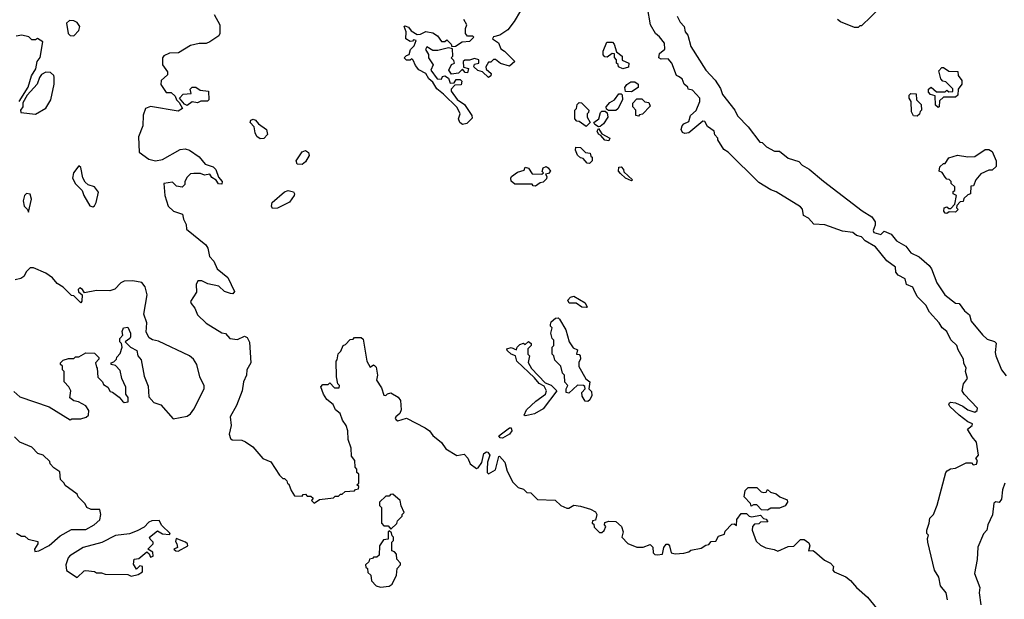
# Model space of a CAD drawing. Extents: x 2640764 to 2777785, y 718840 to 815082.
# Tile 80 of 148: x 2705275 to 2710924, y 778677 to 782005. Entities that reach past the tile are written whole.
import ezdxf

# ---------------------------------------------------------------- set-up
doc = ezdxf.new("R2010")
doc.units = 0

msp = doc.modelspace()

# ---------------------------------------------------------------- linework, layer by layer
at = {"layer": '0CON10XD'}
for points in [[(2710406, 780455), (2710400, 780470), (2710363.3, 780485), (2710355, 780517.5), (2710315, 780537.5), (2710302.5, 780555), (2710300, 780585), (2710250, 780620), (2710185, 780700), (2710125.9, 780735.9), (2710105, 780757.5), (2710076.7, 780766.7), (2710055, 780782.5), (2709995, 780790), (2709895, 780827.5), (2709831.7, 780831.7), (2709800, 780865), (2709771.2, 780881.2), (2709767, 780917), (2709755, 780930), (2709616.1, 781016.1), (2709585, 781027.5), (2709515, 781070), (2709340, 781245), (2709315, 781260), (2709280, 781315), (2709280, 781325), (2709263, 781343), (2709260, 781365), (2709221.7, 781391.7), (2709205, 781420), (2709195, 781422.5), (2709115, 781356.2), (2709091.2, 781351.2), (2709077, 781357), (2709070, 781375), (2709076.7, 781395), (2709085, 781406.7), (2709115, 781420), (2709123.3, 781455), (2709156.1, 781483.9), (2709177.5, 781535), (2709177.5, 781555), (2709135, 781600), (2709110, 781605), (2709108.3, 781618.3), (2709087.5, 781635), (2709076.7, 781665), (2709055, 781678.8), (2709042.5, 781685), (2709017.5, 781755), (2708995, 781780), (2708955, 781778), (2708942, 781785), (2708945, 781811.2), (2708976.7, 781835), (2708975, 781870), (2708946.4, 781906.4), (2708922.5, 781925), (2708893.3, 781975), (2708877.5, 782075)], [(2710215, 782077.5), (2710105, 781970), (2710095, 781970), (2710085, 781960), (2710065, 781960), (2709985, 781992.5), (2709967.5, 782005)], [(2706390, 782035), (2706423.8, 781975), (2706422.5, 781925), (2706417, 781913), (2706365, 781877.5), (2706345, 781867.5), (2706305, 781867.5), (2706255, 781857.5), (2706186.3, 781813.7), (2706135, 781813.1), (2706102.6, 781797.4), (2706094.5, 781785), (2706094.4, 781745), (2706122.5, 781705), (2706122.3, 781687.7), (2706086.2, 781655), (2706085, 781632.5), (2706115, 781587.5), (2706145, 781586.7), (2706167.5, 781565), (2706173.9, 781543.9), (2706190, 781530), (2706210, 781495), (2706185, 781480), (2706025, 781506), (2705997.5, 781495), (2705983.9, 781456.1), (2705981.2, 781395), (2705957, 781333), (2705961.2, 781245), (2706015, 781203.8), (2706055, 781194.5), (2706095, 781201.4), (2706195, 781260), (2706225, 781263.3), (2706250, 781255), (2706305, 781217.5), (2706340, 781175), (2706385, 781160), (2706400, 781145), (2706415, 781100), (2706437.5, 781075), (2706435, 781060), (2706415, 781062.5), (2706403, 781083), (2706378.3, 781098.3), (2706365, 781117.5), (2706335, 781112.5), (2706311.7, 781121.7), (2706275, 781122.5), (2706255, 781120), (2706235, 781100), (2706222.5, 781075), (2706221.7, 781058.3), (2706207, 781043), (2706175, 781050), (2706151.7, 781071.7), (2706102.5, 781065), (2706106.9, 780995), (2706126.7, 780935), (2706157.5, 780905), (2706208.3, 780888.3), (2706215, 780860)], [(2708147.5, 782055), (2708112.5, 781995), (2708075, 781947.5), (2708030, 781915), (2707993, 781907), (2707987.5, 781895), (2708021.2, 781871.2), (2708035, 781837.5), (2708057.5, 781825), (2708116.7, 781765), (2708085, 781737.5), (2708033, 781753), (2708005, 781776.7), (2707993, 781777), (2707978.3, 781761.7), (2707965, 781760), (2707950, 781735), (2707951.7, 781721.7), (2707980, 781695), (2707978.3, 781681.7), (2707965, 781672.5), (2707930, 781705), (2707903, 781713), (2707880, 781735), (2707885, 781750), (2707910, 781755), (2707910, 781775), (2707885, 781782.5), (2707855, 781772.5), (2707828.3, 781771.7), (2707820, 781765), (2707821.7, 781731.7), (2707850, 781725), (2707845, 781700), (2707831.7, 781701.7), (2707815, 781720), (2707792.5, 781697.5), (2707753, 781693), (2707737.5, 781715), (2707751.7, 781748.3), (2707770, 781755), (2707765, 781770), (2707750, 781785), (2707760, 781795), (2707758.3, 781838.3), (2707735, 781842.5), (2707675, 781827.5), (2707645, 781827.5), (2707611.7, 781848.3), (2707603, 781833), (2707620, 781805), (2707620, 781785), (2707647.5, 781745), (2707633.3, 781715), (2707670, 781665), (2707695, 781662.5), (2707701.7, 781678.3), (2707715, 781682.5), (2707735, 781670), (2707745, 781640), (2707768.3, 781641.7), (2707778.3, 781661.7), (2707801.7, 781661.7), (2707811.7, 781651.7), (2707808.3, 781631.7), (2707771.7, 781628.3), (2707750, 781605), (2707750, 781595), (2707785, 781547.5), (2707827.7, 781517.7), (2707870, 781455), (2707870.7, 781439.3), (2707840.7, 781409.3), (2707815, 781403.8), (2707800, 781415), (2707793.3, 781435), (2707802.5, 781465), (2707785, 781500), (2707706.4, 781576.4), (2707668, 781608), (2707646.2, 781646.2), (2707623.3, 781665), (2707606, 781696), (2707565, 781716.7), (2707545, 781742.5), (2707533, 781773), (2707525, 781780), (2707515, 781772.5), (2707495, 781773.3), (2707480, 781785), (2707495, 781800), (2707510, 781805), (2707516.7, 781833.3), (2707537.5, 781855), (2707550, 781885), (2707535, 781890), (2707528.3, 781881.7), (2707515, 781880), (2707490, 781895), (2707492.5, 781935), (2707480, 781965), (2707485, 781970), (2707505, 781962.5), (2707520.7, 781940.7), (2707555, 781920), (2707575, 781922.5), (2707605, 781937.5), (2707645, 781930), (2707673, 781913), (2707695, 781880), (2707715, 781880), (2707725, 781890), (2707750, 781865), (2707755, 781850), (2707775, 781852.5), (2707813, 781877), (2707858.3, 781881.7), (2707880, 781905), (2707875, 781910), (2707845, 781910), (2707832.5, 781925), (2707832.5, 781955), (2707840, 781975), (2707822.5, 782005)], [(2709047.5, 782025), (2709065, 781990), (2709087.5, 781965), (2709092.5, 781935), (2709107.5, 781915), (2709125, 781850), (2709212.5, 781715), (2709265, 781657.5), (2709295, 781610), (2709307.5, 781575), (2709377.5, 781485), (2709393.6, 781453.6), (2709455, 781390), (2709521.7, 781301.7), (2709535, 781300), (2709560, 781275), (2709605, 781250), (2709635, 781250), (2709685, 781210), (2709745, 781190), (2709765, 781170), (2709805, 781147.5), (2709887, 781077), (2710107.7, 780907.7), (2710165, 780872.5), (2710183.6, 780843.6), (2710183.8, 780825), (2710172, 780795), (2710175, 780783.8), (2710215, 780772.5), (2710235, 780790), (2710275, 780773.3), (2710305.9, 780735.9), (2710360, 780705), (2710387, 780667), (2710435, 780643.3), (2710493, 780593), (2710506.7, 780575), (2710536.2, 780495), (2710583.3, 780425), (2710645, 780376.7), (2710666, 780376), (2710695, 780333.8), (2710725, 780310), (2710733.8, 780275), (2710798.8, 780195), (2710825, 780171.2), (2710868, 780158), (2710878.3, 780148.3), (2710871.2, 780095), (2710876.2, 780075), (2710907.5, 779995), (2710935, 779960)], [(2705585, 781911.2), (2705615, 781942.5), (2705619.2, 781965), (2705605, 781988.6), (2705585, 781998.1), (2705560.3, 781999.7), (2705544, 781984), (2705553.3, 781925), (2705565, 781914), (2705585, 781911.2)], [(2705272.5, 781535), (2705322.9, 781617.1), (2705343.3, 781683.3), (2705366.9, 781723.1), (2705375.7, 781764.3), (2705392.3, 781787.7), (2705408.3, 781878.3), (2705377, 781897), (2705365, 781890), (2705345, 781890), (2705327, 781907), (2705286.4, 781916.4), (2705255, 781910)], [(2708735, 781722.5), (2708710, 781735), (2708708.3, 781748.3), (2708700, 781755), (2708700, 781775), (2708688.3, 781788.3), (2708688.3, 781808.3), (2708675, 781810), (2708645, 781790), (2708631.7, 781791.7), (2708623, 781803), (2708622.5, 781825), (2708643.3, 781876.7), (2708676.4, 781876.4), (2708686.7, 781865), (2708700, 781820), (2708732.5, 781795), (2708731.7, 781771.7), (2708770, 781755), (2708768.3, 781731.7), (2708735, 781722.5)], [(2705365, 781462.5), (2705425, 781497.5), (2705453.3, 781545), (2705472.5, 781635), (2705472.5, 781675), (2705470, 781685), (2705451.7, 781701.7), (2705425, 781703.3), (2705400.5, 781689.5), (2705388, 781672), (2705375.7, 781635), (2705317.7, 781572.3), (2705292.5, 781527.5), (2705292.5, 781505), (2705280, 781485), (2705281.7, 781471.7), (2705365, 781462.5)], [(2710545, 781500), (2710530, 781515), (2710528.3, 781568.3), (2710500, 781575), (2710488.3, 781588.3), (2710490, 781605), (2710505, 781617.5), (2710535, 781590), (2710585, 781590), (2710595, 781600), (2710605, 781590), (2710628.3, 781591.7), (2710628.3, 781608.3), (2710588.3, 781648.3), (2710571.7, 781651.7), (2710560, 781665), (2710548.3, 781711.7), (2710565, 781730), (2710575, 781730), (2710605, 781710), (2710658.3, 781708.3), (2710660, 781685), (2710680, 781655), (2710680, 781635), (2710660, 781605), (2710658.3, 781571.7), (2710645, 781560), (2710575, 781560), (2710551.7, 781538.3), (2710550, 781505), (2710545, 781500)], [(2708785, 781591.4), (2708751.7, 781591.7), (2708746.7, 781615), (2708758, 781632), (2708781.2, 781648.8), (2708805, 781648), (2708823.8, 781635), (2708824, 781616), (2708785, 781591.4)], [(2706235, 781512.5), (2706220, 781520), (2706192.5, 781555), (2706212.3, 781577.7), (2706258.3, 781581.7), (2706252.5, 781605), (2706265, 781617.5), (2706285, 781617.5), (2706310.7, 781600.7), (2706357.5, 781595), (2706360, 781545), (2706353, 781537), (2706315, 781536.7), (2706295, 781526.7), (2706265, 781532.5), (2706235, 781512.5)], [(2708653, 781483), (2708641.7, 781491.7), (2708640, 781505), (2708661.2, 781528.8), (2708687.5, 781545), (2708711.7, 781578.3), (2708725, 781580), (2708732.5, 781572.5), (2708733.3, 781545), (2708707, 781493), (2708695, 781483.3), (2708653, 781483)], [(2710425, 781450), (2710403.6, 781453.6), (2710392.5, 781475), (2710390, 781535), (2710377.5, 781555), (2710378.3, 781571.7), (2710388.3, 781581.7), (2710418.3, 781578.3), (2710420, 781545), (2710447, 781517), (2710450, 781485), (2710441.7, 781478.3), (2710438.3, 781461.7), (2710425, 781450)], [(2708525, 781392.5), (2708485, 781420), (2708471.7, 781421.7), (2708460, 781435), (2708460, 781485), (2708470, 781495), (2708473, 781517), (2708485, 781530), (2708498.3, 781528.3), (2708540, 781485), (2708538.3, 781471.7), (2708530, 781465), (2708530, 781445), (2708547.5, 781415), (2708525, 781392.5)], [(2708825, 781450), (2708810, 781455), (2708810, 781485), (2708792.5, 781505), (2708793.3, 781525), (2708815, 781550), (2708845, 781550), (2708862.5, 781532.5), (2708885, 781530), (2708891.7, 781508.3), (2708848.3, 781461.7), (2708831.7, 781458.3), (2708825, 781450)], [(2708595, 781390), (2708575, 781402.5), (2708570, 781415), (2708597.5, 781435), (2708607.5, 781472.5), (2708615, 781480), (2708635, 781480), (2708645, 781470), (2708650, 781445), (2708625, 781406.7), (2708605, 781392.5), (2708595, 781390)], [(2706655, 781320), (2706636.2, 781335), (2706625.8, 781355.8), (2706620, 781390), (2706596.7, 781415), (2706602, 781428), (2706615, 781433.3), (2706628.3, 781428.3), (2706646.1, 781406.1), (2706691.2, 781375), (2706696.7, 781345), (2706675, 781323.3), (2706655, 781320)], [(2708655, 781310), (2708633, 781313), (2708610, 781340), (2708595, 781347.5), (2708587.5, 781365), (2708595, 781380), (2708615, 781350), (2708660, 781325), (2708655, 781310)], [(2706895, 781173.8), (2706867.5, 781175), (2706862, 781195), (2706895, 781246.2), (2706915, 781253.8), (2706932.3, 781242.3), (2706936.2, 781225), (2706915, 781188.8), (2706895, 781173.8)], [(2708545, 781180), (2708531.7, 781181.7), (2708508.3, 781208.3), (2708491.7, 781211.7), (2708475, 781227.5), (2708464, 781255), (2708466.7, 781273.3), (2708491.7, 781271.7), (2708521.7, 781241.7), (2708548.3, 781238.3), (2708551.7, 781221.7), (2708560, 781215), (2708560, 781195), (2708545, 781180)], [(2710595, 780892.5), (2710585, 780893.3), (2710577.5, 780905), (2710580, 780925), (2710595, 780930), (2710605, 780920), (2710618.3, 780921.7), (2710640, 780945), (2710650, 780995), (2710630, 781005), (2710631.7, 781018.3), (2710640, 781025), (2710640, 781045), (2710620, 781065), (2710620, 781075), (2710608.3, 781088.3), (2710595, 781090), (2710585, 781100), (2710568.3, 781128.3), (2710550, 781135), (2710555, 781160), (2710575, 781180), (2710585, 781180), (2710605, 781212.5), (2710655, 781227.5), (2710715, 781217.5), (2710755, 781220), (2710815, 781260), (2710835, 781260), (2710855, 781247.5), (2710877.5, 781195), (2710878.3, 781161.7), (2710855, 781140), (2710835, 781140), (2710790, 781120), (2710760, 781085), (2710748.3, 781051.7), (2710731.7, 781048.3), (2710730, 781005), (2710715, 781000), (2710691.7, 780978.3), (2710688.3, 780961.7), (2710671.7, 780958.3), (2710651.7, 780938.3), (2710650, 780925), (2710660, 780915), (2710645, 780900), (2710608.3, 780901.7), (2710595, 780892.5)], [(2705695, 780930), (2705705, 780936.7), (2705712.9, 780955), (2705726.9, 781015), (2705705, 781045.6), (2705667.5, 781057.5), (2705651.3, 781071.3), (2705636.4, 781096.4), (2705625, 781156.7), (2705615, 781166.2), (2705584, 781125), (2705577.5, 781095), (2705595, 781062.5), (2705632.5, 781025), (2705642.5, 780995), (2705677, 780937), (2705695, 780930)], [(2708235, 781050), (2708221.7, 781051.7), (2708215, 781060), (2708115, 781060), (2708095, 781077.5), (2708092.5, 781095), (2708097.5, 781105), (2708130.8, 781129.2), (2708170, 781140), (2708175, 781157.5), (2708195, 781152.5), (2708215, 781120), (2708271.7, 781118.3), (2708280, 781125), (2708273.3, 781133.3), (2708278.8, 781155), (2708295, 781162), (2708307.5, 781155), (2708320, 781135), (2708308.3, 781121.7), (2708291.7, 781118.3), (2708300, 781105), (2708298.3, 781091.7), (2708278.3, 781071.7), (2708261.7, 781068.3), (2708235, 781050)], [(2708785, 781080), (2708750, 781095), (2708721.7, 781121.7), (2708710, 781135), (2708711.7, 781158.3), (2708725, 781160), (2708740, 781145), (2708741.7, 781131.7), (2708790, 781085), (2708785, 781080)], [(2705325, 780900), (2705343.3, 780975), (2705335, 781002.5), (2705315, 781007.5), (2705302, 780995), (2705294.4, 780965), (2705300, 780935), (2705320, 780915), (2705325, 780900)], [(2706725, 780920), (2706720, 780935), (2706724.1, 780955.9), (2706795, 781016.7), (2706815, 781023.3), (2706846.4, 781016.4), (2706852.5, 781005), (2706850, 780995), (2706823, 780957), (2706755, 780923.3), (2706725, 780920)], [(2706215, 780860), (2706229.3, 780829.3), (2706231.7, 780801.7), (2706342.3, 780712.3), (2706353.8, 780693.8), (2706364, 780645), (2706388.9, 780618.9), (2706408.1, 780575), (2706470, 780525), (2706507.5, 780445), (2706498.3, 780431.7), (2706485, 780432.5), (2706450, 780445), (2706416.7, 780475), (2706355, 780488.1), (2706320, 780505), (2706297.5, 780505), (2706286.7, 780485), (2706289.3, 780440.7), (2706255, 780387.5), (2706258, 780375), (2706279.1, 780349.1), (2706295, 780310.8), (2706345, 780262.5), (2706435, 780207.5), (2706455, 780202.5), (2706480, 780175), (2706525, 780169.7), (2706565, 780188.6), (2706580, 780180), (2706593.6, 780153.6), (2706601.6, 780035), (2706578.8, 779995), (2706575.8, 779964.2), (2706560, 779925), (2706551, 779875), (2706519.7, 779790.3), (2706482.5, 779725), (2706488.9, 779675), (2706477.1, 779625), (2706485, 779600.6), (2706495, 779593.8), (2706550, 779590), (2706570.6, 779580.6), (2706612.9, 779552.9), (2706670, 779485), (2706716.4, 779466.4), (2706765, 779390), (2706785, 779370), (2706795, 779370), (2706808.3, 779358.3), (2706811.7, 779341.7), (2706818.3, 779338.3), (2706831.7, 779301.7), (2706851.7, 779271.7), (2706895, 779270), (2706901.7, 779278.3), (2706915, 779280), (2706925, 779270), (2706945, 779270), (2706958.3, 779258.3), (2706950, 779245), (2706965, 779230), (2706995, 779250), (2707075, 779260), (2707085, 779270), (2707105, 779270), (2707115, 779280), (2707125, 779280), (2707143, 779297), (2707195, 779300), (2707201.7, 779308.3), (2707218.3, 779311.7), (2707220, 779325), (2707210, 779335), (2707220, 779345), (2707220, 779395), (2707210, 779405), (2707210, 779425), (2707200, 779435), (2707197.5, 779475), (2707178.3, 779498.3), (2707177.5, 779545), (2707160, 779595), (2707157.5, 779645), (2707147.5, 779675), (2707126.4, 779706.4), (2707113.6, 779743.6), (2707087.5, 779765), (2707073.3, 779795), (2707037.5, 779825), (2707017.5, 779855), (2707003, 779897), (2707015, 779910), (2707045, 779910), (2707055, 779920), (2707081.7, 779891.7), (2707108.3, 779891.7), (2707110, 779905), (2707100, 779915), (2707092.5, 779955), (2707090, 780045), (2707097, 780053), (2707103, 780087), (2707118.3, 780101.7), (2707130, 780135), (2707145, 780140), (2707171.7, 780168.3), (2707188.3, 780171.7), (2707195, 780180), (2707235, 780180), (2707245, 780170), (2707266.2, 780045), (2707285, 780010), (2707305, 780023.3), (2707310.5, 780020.5), (2707319.7, 780009.7), (2707327.5, 779965), (2707322.5, 779935), (2707351.2, 779891.2), (2707365, 779850), (2707375, 779847.5), (2707385, 779857.5), (2707405, 779862.5), (2707447.3, 779837.3), (2707459.5, 779819.5), (2707463.8, 779765), (2707456.1, 779743.9), (2707433.3, 779725), (2707430, 779715), (2707435, 779707.5), (2707445, 779702.5), (2707495, 779716.7), (2707602.3, 779662.3), (2707626.7, 779645), (2707645, 779617.5), (2707695, 779577.5), (2707720.7, 779540.7), (2707783.6, 779503.6), (2707825, 779510), (2707847, 779487), (2707860, 779455), (2707895, 779427.5), (2707905, 779431.2), (2707926.9, 779463.1), (2707937.5, 779515), (2707953.9, 779523.9), (2707961.4, 779521.4), (2707972.2, 779505), (2707959.5, 779465), (2707956.7, 779425), (2707957.5, 779405), (2707965, 779397.5), (2708005, 779420), (2708023.6, 779496.4), (2708028.3, 779498.3), (2708058.8, 779465), (2708072.3, 779412.3), (2708105, 779350), (2708135, 779320), (2708165, 779310), (2708185, 779290), (2708208.3, 779288.3), (2708245, 779250), (2708347, 779247), (2708380, 779215), (2708415, 779200), (2708425, 779200), (2708455, 779217.5), (2708491.7, 779211.7), (2708550, 779195), (2708579.3, 779179.3), (2708586.7, 779165), (2708578.3, 779131.7), (2708561.7, 779128.3), (2708560, 779115), (2708568.3, 779108.3), (2708571.7, 779091.7), (2708601.7, 779061.7), (2708615, 779060), (2708628.3, 779071.7), (2708637.5, 779095), (2708630, 779105), (2708631.7, 779118.3), (2708655, 779126.7), (2708695, 779123.3), (2708727.5, 779095), (2708736.7, 779065), (2708730, 779035), (2708765, 778997.5), (2708815, 778976.7), (2708853, 778977), (2708891.7, 778991.7), (2708907, 778977), (2708910, 778945), (2708920, 778935), (2708935, 778932.5), (2708963, 778937), (2708971.2, 778975), (2708985, 778993.3), (2708995, 778993.3), (2709003.3, 778985), (2709012.5, 778945), (2709035, 778937.5), (2709085, 778942.5), (2709115, 778950), (2709125, 778960), (2709185, 778970), (2709211.7, 778988.3), (2709228.3, 778991.7), (2709241.7, 779008.3), (2709268.3, 779011.7), (2709285, 779040), (2709318.3, 779051.7), (2709321.7, 779068.3), (2709361.7, 779108.3), (2709375, 779110), (2709388.3, 779101.7), (2709390, 779135), (2709415, 779170), (2709445, 779170), (2709460, 779155), (2709475, 779150), (2709525, 779160), (2709541.7, 779141.7), (2709558.3, 779138.3), (2709568.3, 779121.7), (2709525, 779120), (2709515, 779110), (2709491.7, 779108.3), (2709480, 779095), (2709477.5, 779075), (2709501.2, 779011.2), (2709525, 778987.5), (2709555, 778972.5), (2709604.1, 778964.1), (2709625, 778953.3), (2709685, 778980), (2709717, 778983), (2709755, 779020), (2709775, 779020), (2709801.7, 779001.7), (2709807.5, 778985), (2709800, 778955), (2709825, 778957.5), (2709835, 778952), (2709892.7, 778902.7), (2709926.2, 778885), (2709943.3, 778865), (2709941.2, 778845), (2709947.5, 778835), (2710015, 778805.8), (2710042, 778785), (2710076.2, 778745), (2710138.9, 778688.9), (2710215.6, 778595)], [(2706071.1, 780158.9), (2706036.9, 780166.9), (2706018.8, 780178.8), (2706000.3, 780210.3), (2706003.9, 780263.9), (2705988, 780315), (2706006.3, 780425), (2705995, 780471.2), (2705975, 780496.2), (2705925, 780505.5), (2705875, 780504.3), (2705855, 780494.3), (2705821.7, 780458.3), (2705792.5, 780447.5), (2705715, 780450), (2705647, 780437), (2705635, 780456.2), (2705620, 780465), (2705611.2, 780455), (2705613, 780443), (2705632.5, 780425), (2705631.7, 780388.3), (2705625, 780380), (2705585, 780420), (2705571.7, 780421.7), (2705525, 780470), (2705490.7, 780490.7), (2705463.6, 780523.6), (2705425, 780550), (2705355, 780580), (2705335, 780580), (2705315, 780560), (2705299.3, 780530.7), (2705281.7, 780518.3), (2705248.3, 780511.7)], [(2710597.5, 778675), (2710591.2, 778715), (2710557.5, 778755), (2710548.8, 778805), (2710523.8, 778845), (2710486.2, 779005), (2710483.3, 779026.7), (2710490, 779045), (2710480, 779055), (2710480, 779075), (2710493.8, 779115), (2710496.4, 779143.6), (2710517.5, 779165), (2710538.3, 779218.3), (2710588.8, 779405), (2710596.2, 779415), (2710615, 779425.8), (2710645, 779430), (2710705, 779460), (2710735, 779460), (2710745, 779450), (2710765, 779452.5), (2710770, 779475), (2710760, 779485), (2710776.7, 779505), (2710765, 779580), (2710739.3, 779609.3), (2710712.5, 779655), (2710740, 779675), (2710742.5, 779685), (2710715, 779696.7), (2710664.7, 779734.7), (2710612.5, 779785), (2710606, 779795), (2710608.8, 779805), (2710615, 779809.2), (2710645, 779804.4), (2710686.5, 779786.5), (2710715, 779764.4), (2710755, 779752.5), (2710768.8, 779761.2), (2710771.2, 779775), (2710694.2, 779855), (2710683.3, 779875), (2710690, 779915), (2710712.5, 779945), (2710701.2, 779985), (2710706, 780005), (2710692.7, 780032.7), (2710690, 780055), (2710659.2, 780109.2), (2710652, 780135), (2710617.7, 780167.7), (2710593.8, 780215), (2710566.7, 780236.7), (2710550, 780265), (2710495, 780326.7), (2710473.3, 780365), (2710423.3, 780415), (2710406, 780455)], [(2708525, 780353.3), (2708500, 780355), (2708467, 780377), (2708428.3, 780378.3), (2708420, 780395), (2708435, 780412.5), (2708455, 780417.5), (2708519.3, 780379.3), (2708530, 780355), (2708525, 780353.3)], [(2708535, 779812.5), (2708520, 779815), (2708503, 779843), (2708500, 779865), (2708520, 779885), (2708518.3, 779898.3), (2708510, 779905), (2708475, 779907.5), (2708425, 779860), (2708410, 779865), (2708410, 779885), (2708420, 779905), (2708403, 779923), (2708400, 779965), (2708390, 779975), (2708380, 780015), (2708345, 780050), (2708340, 780075), (2708330, 780085), (2708330, 780125), (2708340, 780135), (2708340, 780165), (2708330, 780175), (2708322.5, 780205), (2708330, 780235), (2708320, 780245), (2708320, 780255), (2708325, 780270), (2708348.3, 780291.7), (2708365, 780292.5), (2708372.5, 780285), (2708407.5, 780225), (2708426.7, 780155), (2708450.7, 780120.7), (2708475, 780110), (2708470, 780085), (2708485, 780082.5), (2708490, 780075), (2708493, 780057), (2708483.6, 780036.4), (2708483.6, 780013.6), (2708523.9, 779943.9), (2708546.7, 779925), (2708540, 779885), (2708555, 779870), (2708557, 779847), (2708547, 779823), (2708535, 779812.5)], [(2705240.7, 779870.7), (2705275, 779840), (2705445, 779782.5), (2705565, 779707.5), (2705575, 779712.5), (2705625, 779712.5), (2705657, 779723), (2705670, 779735), (2705671.7, 779761.7), (2705655, 779787.5), (2705611.7, 779811.7), (2705585, 779817.5), (2705563, 779833), (2705567.5, 779875), (2705556.4, 779896.4), (2705530, 779925), (2705530, 779985), (2705520, 779995), (2705520, 780015), (2705510, 780025), (2705510, 780035), (2705525, 780050), (2705555, 780060), (2705585, 780060), (2705595, 780070), (2705615, 780070), (2705655, 780092.5), (2705705, 780090), (2705730, 780065), (2705730, 780055), (2705710, 780035), (2705715, 780010), (2705720, 780005), (2705723, 779953), (2705750, 779925), (2705755, 779910), (2705780, 779895), (2705795, 779870), (2705807, 779867), (2705845, 779837.5), (2705863.9, 779813.9), (2705875, 779806.7), (2705898.3, 779811.7), (2705896.7, 779835), (2705883.8, 779855), (2705883.8, 779895), (2705861.2, 779945), (2705850.7, 779990.7), (2705825, 780020), (2705800, 780025), (2705800, 780035), (2705815, 780040), (2705830, 780055), (2705833, 780067), (2705851.7, 780088.3), (2705862.5, 780125), (2705860, 780145), (2705850, 780155), (2705850, 780175), (2705867, 780193), (2705862.5, 780215), (2705870, 780235), (2705895, 780240), (2705910, 780205), (2705910, 780185), (2705906.2, 780173.8), (2705880, 780155), (2705910, 780125), (2705946.4, 780106.4), (2705952.5, 780075), (2705971.7, 780051.7), (2705988.3, 779958.3), (2706011.7, 779901.7), (2706015, 779840), (2706045, 779807.5), (2706085, 779793.3), (2706155, 779712.5), (2706235, 779727.8), (2706255, 779742.7), (2706275, 779769.6), (2706334.2, 779885), (2706332.7, 779902.7), (2706307.6, 779955), (2706291.6, 780025), (2706272.3, 780055), (2706248.8, 780075), (2706071.1, 780158.9)], [(2708175, 779730), (2708170, 779735), (2708182.5, 779765), (2708235.8, 779814.2), (2708292.5, 779855), (2708297.5, 779875), (2708285, 779900), (2708255, 779916.7), (2708229.5, 779949.5), (2708127.5, 780045), (2708120, 780075), (2708093.9, 780083.9), (2708072.5, 780105), (2708070, 780115), (2708095, 780122.5), (2708125, 780110), (2708130, 780125), (2708145, 780140), (2708165, 780147.5), (2708175, 780140), (2708195, 780157.5), (2708210, 780145), (2708210, 780135), (2708190, 780115), (2708190, 780085), (2708200, 780075), (2708193, 780037), (2708211.7, 780001.7), (2708290, 779920), (2708325, 779906.7), (2708357.5, 779875), (2708278.8, 779771.2), (2708228.8, 779741.2), (2708195, 779733.8), (2708175, 779730)], [(2708045, 779603.3), (2708032.5, 779605), (2708023.3, 779615), (2708085, 779661.2), (2708095, 779662.5), (2708098, 779645), (2708086, 779625), (2708045, 779603.3)], [(2705257, 779057), (2705285, 779040), (2705305, 779040), (2705323, 779023), (2705378.3, 779008.3), (2705380, 778995), (2705360, 778965), (2705362.5, 778952.5), (2705385, 778956.2), (2705445, 778986), (2705507.5, 779042.5), (2705572.3, 779077.7), (2705655, 779078.8), (2705702, 779105), (2705735, 779133.3), (2705740.8, 779165), (2705735, 779192.5), (2705685, 779192.5), (2705660, 779205), (2705650, 779225), (2705610, 779265), (2705605, 779280), (2705555, 779317.5), (2705535, 779330), (2705530, 779345), (2705510, 779365), (2705505, 779410), (2705471.7, 779431.7), (2705450, 779455), (2705448.3, 779468.3), (2705410, 779505), (2705380, 779515), (2705345, 779550), (2705275, 779580), (2705245, 779610)], [(2709565, 779190), (2709531.7, 779191.7), (2709505, 779220), (2709485, 779220), (2709471.7, 779211.7), (2709468.3, 779228.3), (2709432.5, 779265), (2709438.3, 779301.7), (2709455, 779320), (2709505, 779320), (2709530, 779295), (2709545, 779290), (2709558.3, 779291.7), (2709565, 779307.5), (2709583, 779293), (2709615, 779283.3), (2709636.4, 779266.4), (2709678.3, 779248.3), (2709680, 779235), (2709667, 779213), (2709635, 779200), (2709585, 779200), (2709565, 779190)], [(2710927.5, 779345), (2710913.8, 779305), (2710908.3, 779251.7), (2710895, 779232.5), (2710875, 779237.5), (2710865, 779230), (2710857, 779163), (2710830, 779105), (2710823.8, 779075), (2710805, 779053.3), (2710773.2, 778976.8), (2710768.6, 778905), (2710753.8, 778825), (2710783.3, 778745), (2710780, 778715), (2710790, 778645)], [(2707405, 779080), (2707438.3, 779111.7), (2707441.7, 779128.3), (2707470, 779155), (2707470, 779165), (2707480, 779175), (2707463, 779213), (2707457.5, 779245), (2707415, 779280), (2707401.7, 779278.3), (2707395, 779270), (2707375, 779270), (2707340, 779235), (2707340, 779215), (2707350, 779205), (2707350, 779115), (2707365, 779100), (2707388.3, 779098.3), (2707405, 779080)], [(2705605, 778802.5), (2705645, 778840), (2705655, 778842.5), (2705705, 778837.5), (2705715, 778830), (2705745, 778830), (2705765, 778822.5), (2705895, 778820), (2705915, 778810), (2705955, 778820), (2705980, 778835), (2705980, 778865), (2705965, 778870), (2705945, 778850), (2705928.3, 778878.3), (2705931.7, 778908.3), (2705958.3, 778911.7), (2706005, 778950), (2706018.3, 778938.3), (2706025, 778920), (2706040, 778925), (2706038.3, 778948.3), (2706010, 778965), (2706040, 778995), (2706040, 779005), (2706023, 779023), (2706020, 779035), (2706065, 779070), (2706095, 779052.5), (2706135, 779050), (2706137.5, 779055), (2706090.7, 779100.7), (2706075, 779130), (2706032.3, 779127.7), (2706015, 779120), (2705988.9, 779091.1), (2705949.7, 779070.3), (2705905, 779054), (2705825, 779043.8), (2705746, 779004), (2705640, 778975), (2705563.4, 778926.6), (2705553.8, 778915), (2705540, 778875), (2705543.6, 778843.6), (2705605, 778802.5)], [(2706185, 778954), (2706240, 778985), (2706238, 778995), (2706226, 779005), (2706173.3, 779026.7), (2706168.3, 779008.3), (2706177.5, 778995), (2706180, 778975), (2706160, 778965), (2706170, 778955), (2706185, 778954)], [(2707345, 778747.5), (2707395, 778752.5), (2707412.5, 778765), (2707437.5, 778815), (2707440, 778855), (2707460, 778875), (2707460, 778885), (2707438.3, 778908.3), (2707437, 778937), (2707425, 778950), (2707410, 778955), (2707410, 779005), (2707420, 779015), (2707420, 779035), (2707411.7, 779041.7), (2707408.3, 779058.3), (2707395, 779070), (2707390, 779065), (2707388.3, 779021.7), (2707361.7, 779018.3), (2707340, 778985), (2707338.3, 778931.7), (2707325, 778920), (2707305, 778920), (2707298.3, 778911.7), (2707281.7, 778908.3), (2707278.3, 778891.7), (2707260, 778875), (2707261.7, 778861.7), (2707270, 778855), (2707271.7, 778831.7), (2707290, 778815), (2707293, 778783), (2707320, 778755), (2707345, 778747.5)]]:
    msp.add_lwpolyline(points, dxfattribs=at)

doc.saveas('drawing.dxf')
